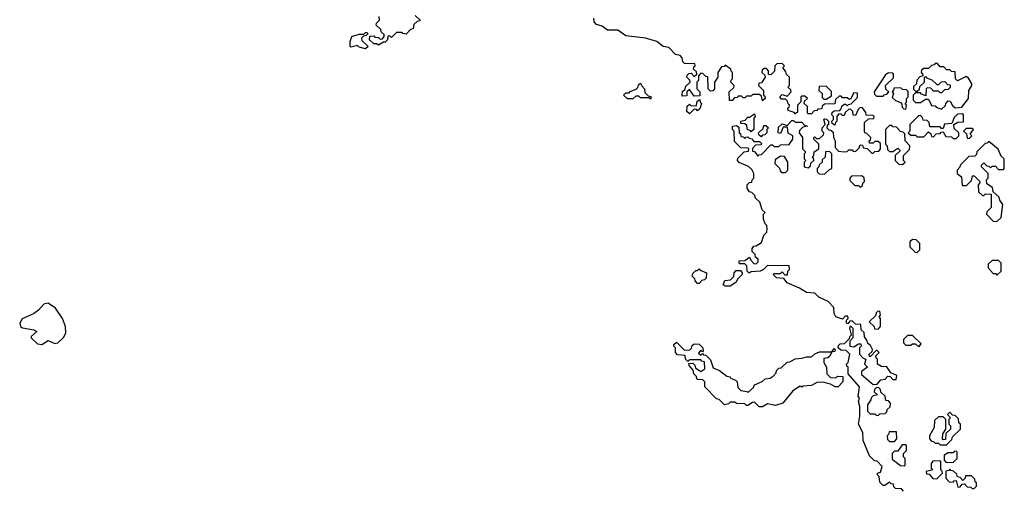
# Model space of a CAD drawing. Extents: x 2737311 to 2867920, y 875798 to 1012690.
# Tile 35 of 79: x 2788180 to 2794230, y 972880 to 975769. Entities that reach past the tile are written whole.
import ezdxf

# ---------------------------------------------------------------- set-up
doc = ezdxf.new("R2010")
doc.units = 0

msp = doc.modelspace()

# ---------------------------------------------------------------- linework, layer by layer
at = {"layer": '0CON20XD'}
for points in [[(2790610, 975795), (2790638.3, 975768.3), (2790638.3, 975761.7), (2790621.7, 975758.3), (2790601.7, 975738.3), (2790598.3, 975711.7), (2790581.7, 975708.3), (2790555, 975680), (2790533, 975683), (2790525, 975690), (2790495, 975690), (2790465, 975660), (2790455, 975670), (2790441.7, 975668.3), (2790440, 975645), (2790425, 975630), (2790415, 975630), (2790385, 975612.5), (2790375, 975620), (2790355, 975620), (2790330, 975645), (2790331.7, 975668.3), (2790355, 975670), (2790361.7, 975661.7), (2790385, 975660), (2790395, 975650), (2790408.3, 975651.7), (2790420, 975665), (2790418.3, 975678.3), (2790400, 975695), (2790398.3, 975708.3), (2790370, 975735), (2790371.7, 975748.3), (2790390, 975765), (2790388.3, 975788.3)], [(2792701.7, 974951.7), (2792715, 974930), (2792721.7, 974938.3), (2792738.3, 974941.7), (2792795, 975000), (2792805, 975000), (2792815, 974990), (2792845, 974990), (2792855, 975000), (2792908.3, 975001.7), (2792930, 975035), (2792930, 975055), (2792901.7, 975071.7), (2792898.3, 975108.3), (2792871.7, 975108.3), (2792855, 975070), (2792840, 975075), (2792841.7, 975108.3), (2792865, 975130), (2792895, 975120), (2792925, 975150), (2792935, 975150), (2792945, 975140), (2792985, 975140), (2793001.7, 975121.7), (2793020, 975115), (2792991.7, 975108.3), (2792971.7, 975088.3), (2792970, 975075), (2792990, 975045), (2792990, 974975), (2793010, 974955), (2793000, 974945), (2793000, 974915), (2793010, 974905), (2793000, 974895), (2793000, 974865), (2793025, 974860), (2793038.3, 974871.7), (2793041.7, 974888.3), (2793060, 974905), (2793058.3, 974918.3), (2793050, 974925), (2793060, 974935), (2793061.7, 974958.3), (2793090, 974975), (2793090, 975005), (2793060, 975035), (2793060, 975045), (2793065, 975050), (2793075, 975040), (2793095, 975040), (2793118.3, 975061.7), (2793120, 975075), (2793110, 975085), (2793110, 975105), (2793130, 975125), (2793120, 975155), (2793125, 975160), (2793138.3, 975158.3), (2793150, 975145), (2793150, 975125), (2793141.7, 975118.3), (2793140, 975105), (2793151.7, 975091.7), (2793165, 975090), (2793178.3, 975078.3), (2793180, 975045), (2793190, 975025), (2793190, 974985), (2793211.7, 974961.7), (2793245, 974957.5), (2793265, 974960), (2793275, 974970), (2793295, 974970), (2793301.7, 974961.7), (2793315, 974960), (2793338.3, 974981.7), (2793345, 975000), (2793358.3, 974998.3), (2793361.7, 974981.7), (2793388.3, 974978.3), (2793415, 974950), (2793425, 974950), (2793435, 974960), (2793458.3, 974961.7), (2793470, 974975), (2793468.3, 975008.3), (2793455, 975020), (2793435, 975020), (2793425, 975010), (2793401.7, 975011.7), (2793400, 975025), (2793408.3, 975031.7), (2793410, 975045), (2793385, 975070), (2793373.6, 975073.6), (2793370, 975085), (2793371.7, 975138.3), (2793395, 975160), (2793428.3, 975161.7), (2793430, 975175), (2793425, 975180), (2793381.7, 975181.7), (2793378.3, 975198.3), (2793358.3, 975228.3), (2793345, 975230), (2793331.7, 975218.3), (2793315, 975180), (2793301.7, 975181.7), (2793300, 975205), (2793285, 975220), (2793271.7, 975218.3), (2793251.7, 975198.3), (2793245, 975180), (2793235, 975180), (2793225, 975190), (2793211.7, 975188.3), (2793200, 975175), (2793200, 975145), (2793191.7, 975138.3), (2793188.3, 975121.7), (2793171.7, 975131.7), (2793170, 975145), (2793180, 975155), (2793180, 975175), (2793170, 975185), (2793171.7, 975198.3), (2793185, 975210), (2793218.3, 975211.7), (2793228.3, 975221.7), (2793231.7, 975238.3), (2793245, 975250), (2793255, 975250), (2793265, 975240), (2793271.7, 975248.3), (2793288.3, 975251.7), (2793328.3, 975291.7), (2793328.3, 975318.3), (2793305, 975320), (2793285, 975280), (2793275, 975280), (2793265, 975290), (2793235, 975290), (2793228.3, 975298.3), (2793215, 975300), (2793191.7, 975278.3), (2793188.3, 975251.7), (2793125, 975250), (2793111.7, 975238.3), (2793108.3, 975221.7), (2793085, 975220), (2793078.3, 975211.7), (2793061.7, 975208.3), (2793045, 975190), (2793025, 975190), (2793020, 975195), (2793020, 975235), (2793000, 975255), (2793001.7, 975268.3), (2793020, 975285), (2793005, 975300), (2792985, 975300), (2792980, 975295), (2792980, 975265), (2792960, 975245), (2792958.3, 975201.7), (2792945, 975190), (2792938.3, 975198.3), (2792901.7, 975211.7), (2792900, 975225), (2792908.3, 975231.7), (2792910, 975245), (2792901.7, 975251.7), (2792898.3, 975268.3), (2792885, 975280), (2792861.7, 975281.7), (2792850, 975295), (2792865, 975310), (2792895, 975300), (2792920, 975325), (2792918.3, 975338.3), (2792900, 975355), (2792910, 975365), (2792910, 975415), (2792891.7, 975431.7), (2792888.3, 975448.3), (2792870, 975475), (2792880, 975485), (2792865, 975500), (2792831.7, 975498.3), (2792820, 975485), (2792818.3, 975451.7), (2792795, 975430), (2792781.7, 975431.7), (2792780, 975455), (2792768.3, 975468.3), (2792755, 975470), (2792741.7, 975458.3), (2792740, 975445), (2792758.3, 975428.3), (2792760, 975415), (2792738.3, 975381.7), (2792721.7, 975378.3), (2792720, 975365), (2792750, 975335), (2792750, 975305), (2792758.3, 975298.3), (2792760, 975285), (2792745, 975270), (2792738.3, 975298.3), (2792725, 975310), (2792685, 975310), (2792675, 975300), (2792645, 975300), (2792635, 975290), (2792625, 975290), (2792615, 975300), (2792595, 975300), (2792588.3, 975291.7), (2792571.7, 975288.3), (2792558.3, 975271.7), (2792541.7, 975271.7), (2792540, 975325), (2792568.3, 975351.7), (2792570, 975365), (2792550, 975385), (2792551.7, 975398.3), (2792560, 975405), (2792560, 975445), (2792551.7, 975451.7), (2792550, 975465), (2792515, 975490), (2792508.3, 975481.7), (2792491.7, 975478.3), (2792470, 975445), (2792470, 975415), (2792450, 975385), (2792450, 975345), (2792438.3, 975331.7), (2792425, 975330), (2792410, 975345), (2792408.3, 975418.3), (2792395, 975420), (2792378.3, 975438.3), (2792365, 975440), (2792350, 975425), (2792350, 975395), (2792340, 975385), (2792340, 975345), (2792360, 975325), (2792358.3, 975301.7), (2792325, 975300), (2792295, 975340), (2792280, 975325), (2792278.3, 975301.7), (2792255, 975300), (2792250, 975305), (2792251.7, 975328.3), (2792268.3, 975341.7), (2792271.7, 975358.3), (2792300, 975385), (2792298.3, 975398.3), (2792280, 975415), (2792281.7, 975428.3), (2792291.7, 975438.3), (2792305, 975440), (2792325, 975420), (2792340, 975435), (2792338.3, 975448.3), (2792320, 975465), (2792321.7, 975478.3), (2792330, 975485), (2792328.3, 975498.3), (2792265, 975500), (2792255, 975510), (2792250, 975535), (2792238.3, 975548.3), (2792210, 975555), (2792168.3, 975598.3), (2792133.3, 975605), (2792095, 975634.2), (2792025, 975654.5), (2791905, 975670.5), (2791855, 975704), (2791792.5, 975705), (2791758.3, 975728.3), (2791725, 975740), (2791710, 975755), (2791708.3, 975778.3)], [(2790305, 975590), (2790265, 975600), (2790255, 975610), (2790215, 975600), (2790210, 975605), (2790210, 975635), (2790220, 975665), (2790265, 975680), (2790295, 975680), (2790305, 975690), (2790315, 975690), (2790318.3, 975681.7), (2790308.3, 975671.7), (2790291.7, 975668.3), (2790280, 975655), (2790281.7, 975641.7), (2790320, 975605), (2790305, 975590)], [(2793845, 975220), (2793868.3, 975241.7), (2793870, 975255), (2793885, 975270), (2793898.3, 975268.3), (2793911.7, 975241.7), (2793928.3, 975228.3), (2793968.3, 975231.7), (2794010, 975285), (2794012.5, 975335), (2794030, 975365), (2794030, 975375), (2794010, 975410), (2793995, 975420), (2793942.5, 975392.5), (2793930, 975405), (2793928.3, 975448.3), (2793905, 975450), (2793895, 975460), (2793875, 975460), (2793858.3, 975478.3), (2793835, 975480), (2793820, 975500), (2793805, 975500), (2793798.3, 975491.7), (2793781.7, 975488.3), (2793765, 975470), (2793735, 975470), (2793721.7, 975458.3), (2793720, 975445), (2793728.3, 975438.3), (2793730, 975425), (2793711.7, 975418.3), (2793691.7, 975398.3), (2793690, 975375), (2793671.7, 975358.3), (2793671.7, 975341.7), (2793685, 975330), (2793695, 975330), (2793708.3, 975341.7), (2793711.7, 975358.3), (2793740, 975385), (2793740, 975415), (2793745, 975420), (2793751.7, 975411.7), (2793785, 975400), (2793815, 975370), (2793828.3, 975371.7), (2793845, 975387.5), (2793865, 975390), (2793881.7, 975371.7), (2793898.3, 975368.3), (2793898.3, 975351.7), (2793885, 975340), (2793861.7, 975338.3), (2793845, 975320), (2793835, 975320), (2793825, 975330), (2793795, 975330), (2793778.3, 975348.3), (2793755, 975350), (2793750, 975345), (2793748.3, 975301.7), (2793721.7, 975311.7), (2793715, 975320), (2793685, 975320), (2793670, 975305), (2793670, 975275), (2793685, 975260), (2793715, 975260), (2793745, 975280), (2793765, 975280), (2793781.7, 975241.7), (2793805, 975240), (2793811.7, 975231.7), (2793845, 975220)], [(2793485, 975300), (2793491.7, 975308.3), (2793508.3, 975311.7), (2793520, 975325), (2793501.7, 975341.7), (2793500, 975365), (2793548.3, 975411.7), (2793550, 975435), (2793545, 975440), (2793518.3, 975441.7), (2793500.7, 975429.3), (2793430, 975325), (2793431.7, 975311.7), (2793445, 975300), (2793485, 975300)], [(2792055, 975280), (2792045, 975290), (2791995, 975290), (2791985, 975300), (2791965, 975300), (2791947, 975283), (2791915, 975282.5), (2791890, 975305), (2791905, 975320), (2791925, 975320), (2791931.7, 975328.3), (2791968.3, 975341.7), (2791978.3, 975351.7), (2791981.7, 975368.3), (2791995, 975380), (2792001.7, 975361.7), (2792020, 975345), (2792021.7, 975321.7), (2792041.7, 975301.7), (2792060, 975295), (2792055, 975280)], [(2793135, 975280), (2793168.3, 975301.7), (2793168.3, 975328.3), (2793135, 975360), (2793091.7, 975358.3), (2793090, 975335), (2793110, 975315), (2793111.7, 975291.7), (2793121.7, 975281.7), (2793135, 975280)], [(2793625, 975220), (2793630, 975245), (2793620, 975255), (2793628.3, 975261.7), (2793630, 975285), (2793640, 975295), (2793638.3, 975328.3), (2793628.3, 975338.3), (2793605, 975340), (2793595, 975350), (2793551.7, 975348.3), (2793548.3, 975331.7), (2793540, 975325), (2793550, 975315), (2793541.7, 975291.7), (2793561.7, 975271.7), (2793598.3, 975258.3), (2793601.7, 975231.7), (2793611.7, 975221.7), (2793625, 975220)], [(2792295, 975190), (2792280, 975205), (2792281.7, 975238.3), (2792295, 975250), (2792305, 975240), (2792338.3, 975241.7), (2792341.7, 975268.3), (2792358.3, 975278.3), (2792361.7, 975261.7), (2792370, 975255), (2792358.3, 975221.7), (2792345, 975210), (2792338.3, 975218.3), (2792325, 975220), (2792295, 975190)], [(2792675, 975080), (2792668.3, 975088.3), (2792651.7, 975091.7), (2792648.3, 975118.3), (2792635, 975130), (2792611.7, 975131.7), (2792610, 975145), (2792638.3, 975151.7), (2792655, 975170), (2792665, 975170), (2792695, 975190), (2792700, 975175), (2792690, 975165), (2792690, 975095), (2792675, 975080)], [(2793935, 975040), (2793950, 975055), (2793950, 975075), (2793921.7, 975101.7), (2793920, 975125), (2793945, 975140), (2793978.3, 975141.7), (2793980, 975185), (2793975, 975190), (2793941.7, 975188.3), (2793921.7, 975168.3), (2793908.3, 975131.7), (2793861.7, 975128.3), (2793855, 975100), (2793845, 975100), (2793835, 975110), (2793771.7, 975111.7), (2793768.3, 975138.3), (2793755, 975150), (2793731.7, 975151.7), (2793728.3, 975168.3), (2793715, 975180), (2793701.7, 975178.3), (2793650, 975125), (2793650, 975085), (2793640, 975075), (2793655, 975060), (2793685, 975060), (2793695, 975050), (2793735, 975050), (2793765, 975080), (2793778.3, 975068.3), (2793781.7, 975051.7), (2793795, 975050), (2793811.7, 975068.3), (2793835, 975070), (2793841.7, 975078.3), (2793855, 975080), (2793871.7, 975051.7), (2793905, 975050), (2793915, 975040), (2793935, 975040)], [(2793610, 972875), (2793598.3, 972888.3), (2793561.7, 972891.7), (2793551.7, 972901.7), (2793548.3, 972918.3), (2793535, 972920), (2793525, 972930), (2793495, 972910), (2793485, 972910), (2793465, 972930), (2793460, 972965), (2793450, 972975), (2793450, 972985), (2793468.3, 972991.7), (2793480, 973025), (2793448.3, 973058.3), (2793431.7, 973061.7), (2793401.7, 973091.7), (2793362.5, 973185), (2793360, 973235), (2793333.8, 973285), (2793342.5, 973335), (2793342.5, 973395), (2793333.3, 973425), (2793340, 973445), (2793332.5, 973455), (2793340, 973515), (2793270, 973595), (2793270, 973635), (2793261.7, 973641.7), (2793260, 973655), (2793270, 973665), (2793280, 973715), (2793258.3, 973738.3), (2793225, 973740), (2793210, 973755), (2793211.7, 973768.3), (2793221.7, 973778.3), (2793248.3, 973781.7), (2793278.3, 973811.7), (2793280, 973825), (2793290, 973835), (2793280, 973875), (2793285, 973890), (2793300, 973875), (2793300, 973815), (2793280, 973795), (2793280, 973765), (2793305, 973760), (2793335, 973780), (2793348.3, 973778.3), (2793350, 973765), (2793340, 973755), (2793340, 973715), (2793361.7, 973691.7), (2793380, 973685), (2793370, 973655), (2793390, 973635), (2793351.7, 973608.3), (2793351.7, 973591.7), (2793425, 973530), (2793448.3, 973531.7), (2793471.7, 973558.3), (2793498.3, 973561.7), (2793515, 973580), (2793528.3, 973578.3), (2793545, 973560), (2793565, 973560), (2793570, 973585), (2793531.7, 973601.7), (2793508.3, 973638.3), (2793475, 973640), (2793450, 973655), (2793450, 973685), (2793441.7, 973691.7), (2793440, 973705), (2793460, 973725), (2793448.3, 973738.3), (2793441.7, 973738.3), (2793408.3, 973701.7), (2793401.7, 973701.7), (2793400, 973715), (2793418.3, 973731.7), (2793420, 973745), (2793408.3, 973768.3), (2793391.7, 973781.7), (2793388.3, 973798.3), (2793371.7, 973821.7), (2793368.3, 973848.3), (2793350, 973865), (2793348.3, 973898.3), (2793315, 973900), (2793295, 973920), (2793281.7, 973918.3), (2793268.3, 973901.7), (2793260, 973905), (2793260, 973925), (2793270, 973935), (2793268.3, 973948.3), (2793251.7, 973948.3), (2793235, 973930), (2793195, 973943.8), (2793183.8, 973965), (2793181.7, 974001.7), (2793148.3, 974038.3), (2793090, 974065), (2793065, 974090), (2793015, 974093.3), (2792971.7, 974121.7), (2792895, 974152.5), (2792875, 974180), (2792830, 974185), (2792810, 974205), (2792815, 974210), (2792855, 974210), (2792865, 974220), (2792881.7, 974201.7), (2792898.3, 974201.7), (2792900, 974225), (2792910, 974235), (2792908.3, 974258.3), (2792775, 974260), (2792750, 974235), (2792730, 974225), (2792675, 974220), (2792662.5, 974212.5), (2792650, 974225), (2792648.3, 974258.3), (2792635, 974270), (2792605, 974270), (2792600, 974275), (2792601.7, 974288.3), (2792635, 974290), (2792665, 974310), (2792671.7, 974291.7), (2792691.7, 974271.7), (2792705, 974270), (2792718.3, 974281.7), (2792718.3, 974298.3), (2792701.7, 974311.7), (2792698.3, 974328.3), (2792680, 974345), (2792680, 974365), (2792691.7, 974378.3), (2792705, 974380), (2792738.3, 974401.7), (2792752.5, 974445), (2792770, 974465), (2792772.5, 974485), (2792770, 974505), (2792760, 974515), (2792750, 974545), (2792750, 974575), (2792760, 974585), (2792741.7, 974601.7), (2792728.3, 974648.3), (2792700, 974675), (2792698.3, 974688.3), (2792678.3, 974708.3), (2792665, 974712.5), (2792650, 974735), (2792650, 974755), (2792665, 974770), (2792678.3, 974771.7), (2792680, 974785), (2792690, 974795), (2792690, 974825), (2792678.3, 974848.3), (2792658.3, 974868.3), (2792601.7, 974891.7), (2792590, 974905), (2792591.7, 974918.3), (2792631.7, 974958.3), (2792658.3, 974961.7), (2792660, 974975), (2792655, 974980), (2792611.7, 974981.7), (2792571.7, 975021.7), (2792570, 975085), (2792560, 975095), (2792560, 975115), (2792585, 975120), (2792598.3, 975108.3), (2792600, 975075), (2792608.3, 975068.3), (2792611.7, 975051.7), (2792625, 975050), (2792635, 975040), (2792641.7, 975048.3), (2792655, 975050), (2792661.7, 975041.7), (2792678.3, 975038.3), (2792691.7, 975021.7), (2792725, 975020), (2792738.3, 975008.3), (2792735, 975000), (2792701.7, 974998.3), (2792681.7, 974978.3), (2792681.7, 974961.7), (2792695, 974960), (2792701.7, 974951.7)], [(2792735, 975050), (2792721.7, 975061.7), (2792720, 975075), (2792748.3, 975101.7), (2792751.7, 975118.3), (2792765, 975120), (2792780, 975105), (2792770, 975095), (2792770, 975075), (2792758.3, 975061.7), (2792745, 975060), (2792735, 975050)], [(2793605, 974880), (2793620, 974895), (2793610, 974905), (2793610, 974935), (2793648.3, 974971.7), (2793650, 974995), (2793620, 975025), (2793618.3, 975068.3), (2793608.3, 975078.3), (2793591.7, 975081.7), (2793568.3, 975108.3), (2793545, 975110), (2793538.3, 975118.3), (2793525, 975120), (2793500, 975095), (2793500, 975005), (2793510, 974995), (2793511.7, 974971.7), (2793525, 974960), (2793545, 974960), (2793575, 974980), (2793588.3, 974968.3), (2793588.3, 974961.7), (2793560, 974935), (2793560, 974905), (2793581.7, 974881.7), (2793605, 974880)], [(2794015, 975040), (2794030, 975055), (2794020, 975065), (2794040, 975095), (2794035, 975100), (2793995, 975100), (2793980, 975085), (2793998.3, 975068.3), (2794001.7, 975041.7), (2794015, 975040)], [(2794185, 974530), (2794210, 974555), (2794220, 974635), (2794201.7, 974661.7), (2794198.3, 974678.3), (2794161.7, 974711.7), (2794158.3, 974738.3), (2794121.7, 974761.7), (2794120, 974785), (2794130, 974795), (2794130, 974825), (2794090, 974865), (2794090, 974875), (2794105, 974890), (2794121.7, 974871.7), (2794135, 974870), (2794145, 974860), (2794155, 974870), (2794175, 974870), (2794195, 974850), (2794225, 974850), (2794230, 974855), (2794230, 974915), (2794211.7, 974931.7), (2794193, 974973), (2794135, 975020), (2794125, 975010), (2794111.7, 975008.3), (2794061.7, 974958.3), (2794058.3, 974941.7), (2794048.3, 974931.7), (2794011.7, 974928.3), (2793961.7, 974878.3), (2793957, 974863), (2793940, 974845), (2793940, 974825), (2793967.5, 974805), (2793971.7, 974751.7), (2793998.3, 974751.7), (2794028.3, 974781.7), (2794035, 974810), (2794045, 974810), (2794080, 974775), (2794078.3, 974761.7), (2794070, 974755), (2794071.7, 974711.7), (2794095, 974690), (2794105, 974690), (2794115, 974700), (2794148.3, 974698.3), (2794150, 974615), (2794121.7, 974588.3), (2794120, 974575), (2794161.7, 974531.7), (2794185, 974530)], [(2792885, 974830), (2792900, 974845), (2792900, 974895), (2792878.3, 974928.3), (2792855, 974930), (2792821.7, 974908.3), (2792820, 974885), (2792848.3, 974858.3), (2792851.7, 974841.7), (2792861.7, 974831.7), (2792885, 974830)], [(2793125, 974820), (2793155, 974850), (2793170, 974855), (2793170, 974945), (2793155, 974960), (2793131.7, 974958.3), (2793130, 974925), (2793111.7, 974908.3), (2793110, 974895), (2793091.7, 974878.3), (2793090, 974865), (2793080, 974855), (2793080, 974835), (2793091.7, 974821.7), (2793125, 974820)], [(2793345, 974740), (2793358.3, 974751.7), (2793360, 974765), (2793370, 974775), (2793368.3, 974798.3), (2793355, 974810), (2793291.7, 974808.3), (2793280, 974795), (2793281.7, 974781.7), (2793311.7, 974751.7), (2793335, 974750), (2793345, 974740)], [(2793695, 974340), (2793710, 974355), (2793710, 974395), (2793688.3, 974418.3), (2793665, 974420), (2793650, 974405), (2793650, 974375), (2793681.7, 974341.7), (2793695, 974340)], [(2792355, 974150), (2792345, 974150), (2792330, 974165), (2792328.3, 974178.3), (2792312.5, 974195), (2792315, 974210), (2792335, 974230), (2792345, 974230), (2792355, 974240), (2792361.7, 974231.7), (2792400, 974215), (2792398.3, 974181.7), (2792388.3, 974171.7), (2792371.7, 974168.3), (2792355, 974150)], [(2794185, 974200), (2794210, 974225), (2794210, 974275), (2794195, 974290), (2794155, 974290), (2794131.7, 974268.3), (2794130, 974245), (2794161.7, 974211.7), (2794175, 974210), (2794185, 974200)], [(2792515, 974132.5), (2792501.7, 974141.7), (2792511.7, 974168.3), (2792548.3, 974171.7), (2792568.3, 974191.7), (2792570, 974215), (2792581.7, 974228.3), (2792608.3, 974228.3), (2792620, 974215), (2792620, 974205), (2792591.7, 974178.3), (2792580, 974155), (2792545, 974133.8), (2792515, 974132.5)], [(2788315, 973774.8), (2788355, 973800), (2788395, 973781.1), (2788414.4, 973785.6), (2788451, 973819), (2788463.2, 973846.8), (2788461.8, 973885), (2788442.6, 973935), (2788398.8, 973998.8), (2788355, 974028), (2788328, 974022), (2788295, 973984.8), (2788265, 973963.1), (2788195, 973931.8), (2788179.6, 973905), (2788185, 973886.2), (2788196.4, 973876.4), (2788267.5, 973865), (2788284.4, 973855), (2788250.6, 973825), (2788249.4, 973815), (2788288.1, 973778.1), (2788315, 973774.8)], [(2793455, 973870), (2793470, 973885), (2793470, 973935), (2793460, 973945), (2793470, 973955), (2793465, 973980), (2793451.7, 973978.3), (2793441.7, 973968.3), (2793438.3, 973951.7), (2793400, 973915), (2793430, 973885), (2793431.7, 973871.7), (2793455, 973870)], [(2793705, 973760), (2793718.3, 973778.3), (2793665, 973830), (2793635, 973830), (2793610, 973805), (2793610, 973785), (2793625, 973770), (2793655, 973770), (2793665, 973780), (2793685, 973780), (2793705, 973760)], [(2792745, 973392.5), (2792723, 973393), (2792695, 973420), (2792681.7, 973418.3), (2792655, 973400), (2792645, 973400), (2792635, 973410), (2792583.6, 973413.6), (2792575, 973420), (2792545, 973420), (2792535, 973410), (2792510, 973405), (2792478.3, 973438.3), (2792461.7, 973441.7), (2792390, 973515), (2792390, 973545), (2792378.3, 973558.3), (2792345, 973560), (2792340, 973565), (2792338.3, 973578.3), (2792322.5, 973595), (2792318.3, 973618.3), (2792292.5, 973645), (2792291.7, 973658.3), (2792315, 973660), (2792328.3, 973648.3), (2792331.7, 973631.7), (2792365, 973610), (2792390, 973625), (2792388.3, 973668.3), (2792371.7, 973671.7), (2792365, 973680), (2792295, 973680), (2792285, 973670), (2792270, 973685), (2792268.3, 973708.3), (2792221.7, 973711.7), (2792210, 973725), (2792210, 973755), (2792200, 973765), (2792200, 973775), (2792215, 973790), (2792265, 973740), (2792298.3, 973741.7), (2792308.3, 973751.7), (2792311.7, 973768.3), (2792325, 973780), (2792355, 973777.5), (2792376.7, 973755), (2792380, 973735), (2792375, 973730), (2792365, 973740), (2792351.7, 973721.7), (2792365, 973710), (2792375, 973720), (2792381.7, 973711.7), (2792395, 973710), (2792425, 973680), (2792441.7, 973631.7), (2792480, 973615), (2792525, 973580), (2792545, 973576), (2792548.3, 973568.3), (2792577.5, 973555), (2792587.5, 973545), (2792591.7, 973511.7), (2792611.7, 973491.7), (2792647, 973487), (2792655, 973480), (2792688.3, 973511.7), (2792695, 973527.5), (2792742.5, 973547.5), (2792760, 973565), (2792791.7, 973568.3), (2792810, 973580), (2792828.3, 973601.7), (2792830, 973615), (2792845, 973630), (2792858.3, 973631.7), (2792895, 973666.7), (2792911.7, 973668.3), (2792945, 973686.2), (2792985, 973690), (2793015, 973700), (2793045, 973700), (2793065, 973717.5), (2793095, 973730), (2793170, 973730), (2793185, 973750), (2793190, 973745), (2793188.3, 973731.7), (2793170, 973730), (2793157, 973703), (2793145, 973692.5), (2793121.7, 973688.3), (2793120, 973665), (2793136.7, 973635), (2793140, 973595), (2793161.7, 973571.7), (2793195, 973570), (2793205, 973580), (2793238.3, 973578.3), (2793237.5, 973545), (2793210, 973515), (2793190, 973515), (2793161.7, 973531.7), (2793115, 973543.3), (2793078.3, 973541.7), (2793045, 973522.5), (2792995, 973520), (2792985, 973513.3), (2792975, 973520), (2792930, 973490), (2792870, 973415), (2792825, 973400), (2792775, 973410), (2792745, 973392.5)], [(2793455, 973340), (2793465, 973350), (2793498.3, 973351.7), (2793508.3, 973361.7), (2793510, 973375), (2793528.3, 973391.7), (2793530, 973415), (2793518.3, 973428.3), (2793501.7, 973431.7), (2793498.3, 973458.3), (2793471.7, 973481.7), (2793468.3, 973498.3), (2793458.3, 973508.3), (2793445, 973510), (2793431.7, 973498.3), (2793430, 973485), (2793450, 973465), (2793425, 973460), (2793411.7, 973448.3), (2793410, 973435), (2793390, 973405), (2793390, 973365), (2793405, 973350), (2793435, 973350), (2793441.7, 973341.7), (2793455, 973340)], [(2793875, 973160), (2793908.3, 973191.7), (2793911.7, 973208.3), (2793960, 973255), (2793960, 973285), (2793950, 973295), (2793948.3, 973318.3), (2793928.3, 973338.3), (2793911.7, 973341.7), (2793895, 973360), (2793880, 973345), (2793900, 973325), (2793890, 973315), (2793890, 973285), (2793900, 973275), (2793900, 973255), (2793871.7, 973228.3), (2793868.3, 973191.7), (2793855, 973190), (2793850, 973195), (2793853, 973227), (2793870, 973255), (2793870, 973315), (2793855, 973330), (2793825, 973330), (2793801.7, 973308.3), (2793800, 973265), (2793770, 973215), (2793770, 973195), (2793781.7, 973181.7), (2793795, 973180), (2793805, 973170), (2793825, 973170), (2793835, 973160), (2793875, 973160)], [(2793555, 973180), (2793570, 973195), (2793568.3, 973238.3), (2793521.7, 973238.3), (2793518.3, 973221.7), (2793510, 973215), (2793511.7, 973191.7), (2793525, 973180), (2793555, 973180)], [(2793615, 973030), (2793620, 973035), (2793620, 973075), (2793610, 973085), (2793610, 973105), (2793630, 973125), (2793630, 973155), (2793625, 973160), (2793601.7, 973158.3), (2793575, 973120), (2793555, 973120), (2793540, 973105), (2793541.7, 973071.7), (2793591.7, 973031.7), (2793615, 973030)], [(2793915, 973050), (2793940, 973075), (2793940, 973115), (2793935, 973120), (2793921.7, 973118.3), (2793915, 973110), (2793885, 973110), (2793860, 973095), (2793860, 973065), (2793871.7, 973051.7), (2793915, 973050)], [(2793815, 972950), (2793850, 972985), (2793848.3, 972998.3), (2793840, 973005), (2793840, 973055), (2793835, 973060), (2793791.7, 973058.3), (2793780, 973045), (2793780, 973015), (2793790, 973005), (2793750, 972995), (2793751.7, 972981.7), (2793768.3, 972978.3), (2793791.7, 972951.7), (2793815, 972950)], [(2794045, 972890), (2794060, 972905), (2794060, 972925), (2794051.7, 972931.7), (2794048.3, 972948.3), (2794028.3, 972968.3), (2793991.7, 972968.3), (2793990, 972955), (2793975, 972940), (2793958.3, 972958.3), (2793941.7, 972961.7), (2793938.3, 972978.3), (2793918.3, 972998.3), (2793901.7, 973001.7), (2793895, 973010), (2793888.3, 973001.7), (2793871.7, 972998.3), (2793870, 972955), (2793891.7, 972931.7), (2793915, 972930), (2793921.7, 972938.3), (2793935, 972940), (2793945, 972900), (2793958.3, 972901.7), (2793971.7, 972918.3), (2793985, 972920), (2794001.7, 972901.7), (2794025, 972900), (2794031.7, 972891.7), (2794045, 972890)]]:
    msp.add_lwpolyline(points, dxfattribs=at)

doc.saveas('drawing.dxf')
